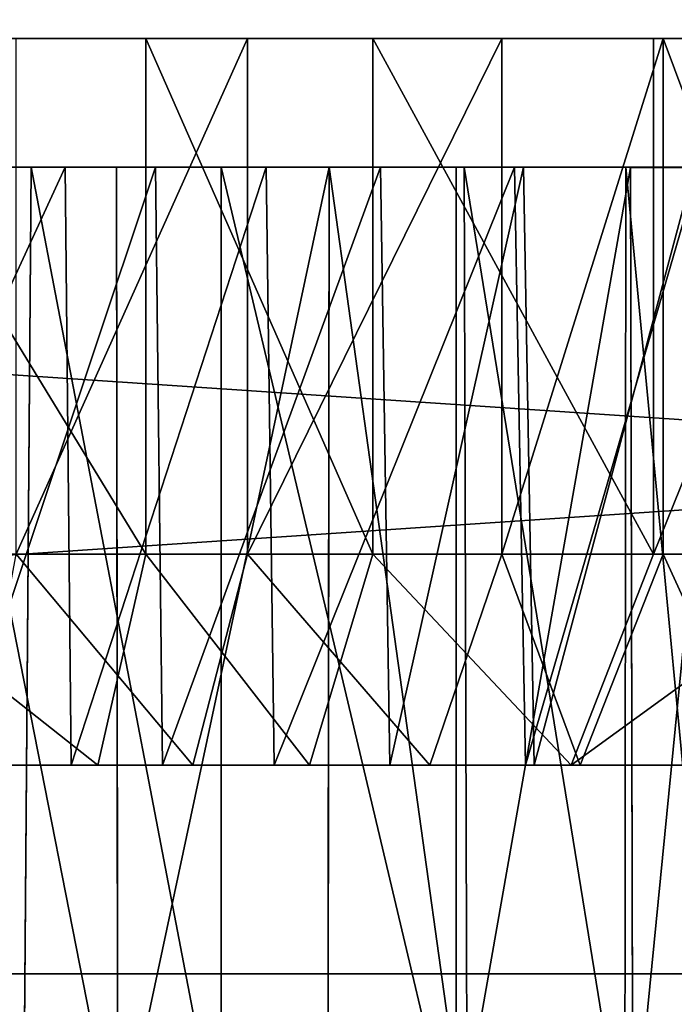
# Model space of a CAD drawing. Extents: x 0 to 35.8, y 0 to 27.5.
# Tile 18 of 256: x 5.519 to 6.009, y 0.9 to 1.638. Entities that reach past the tile are written whole.
import ezdxf

# ---------------------------------------------------------------- set-up
doc = ezdxf.new("R2010")
doc.units = 0
doc.header["$MEASUREMENT"] = 0
doc.layers.get('0').update_dxf_attribs({"color": 13, "linetype": 'CONTINUOUS'})
doc.layers.add('HDI8056C_KNOBS_-_1', color=252, linetype='CONTINUOUS')
doc.layers.add('RGM8058UC_-_BODY', color=252, linetype='CONTINUOUS')

# ---------------------------------------------------------------- blocks, each defined once
blk = doc.blocks.new('RGM8658UC_TRADECAD_V06_DXF')
at = {"layer": 'HDI8056C_KNOBS_-_1', "color": 0}
for p, q in [((5.6129, 1.6237, 1.8223), (5.0862, 1.6239, 2.9159)), ((5.7829, 1.6237, 1.9268), (5.0862, 1.6239, 2.9159)), ((5.6129, 1.6237, 1.8223), (5.0862, 1.6239, 2.9159)), ((5.9931, 1.6237, 2.11), (5.0862, 1.6239, 2.9159)), ((5.7829, 1.6237, 1.9268), (5.0862, 1.6239, 2.9159)), ((6.1491, 1.6236, 2.335), (5.0862, 1.6239, 2.9159)), ((5.9931, 1.6237, 2.11), (5.0862, 1.6239, 2.9159)), ((6.2383, 1.6236, 2.5593), (5.0862, 1.6239, 2.9159)), ((6.1491, 1.6236, 2.335), (5.0862, 1.6239, 2.9159)), ((6.2885, 1.6237, 2.7701), (5.0862, 1.6239, 2.9159)), ((6.2383, 1.6236, 2.5593), (5.0862, 1.6239, 2.9159)), ((6.2934, 1.6237, 2.9433), (5.0862, 1.6239, 2.9159)), ((6.2885, 1.6237, 2.7701), (5.0862, 1.6239, 2.9159)), ((6.285, 1.6236, 3.1314), (5.0862, 1.6239, 2.9159)), ((6.2934, 1.6237, 2.9433), (5.0862, 1.6239, 2.9159)), ((6.2304, 1.6236, 3.3215), (5.0862, 1.6239, 2.9159)), ((6.285, 1.6236, 3.1314), (5.0862, 1.6239, 2.9159)), ((6.1448, 1.6236, 3.5164), (5.0862, 1.6239, 2.9159)), ((6.2304, 1.6236, 3.3215), (5.0862, 1.6239, 2.9159)), ((6.0004, 1.6236, 3.7123), (5.0862, 1.6239, 2.9159)), ((6.1448, 1.6236, 3.5164), (5.0862, 1.6239, 2.9159)), ((5.8796, 1.6236, 3.8269), (5.0862, 1.6239, 2.9159)), ((6.0004, 1.6236, 3.7123), (5.0862, 1.6239, 2.9159)), ((5.6892, 1.6236, 3.9608), (5.0862, 1.6239, 2.9159)), ((5.8796, 1.6236, 3.8269), (5.0862, 1.6239, 2.9159)), ((5.6892, 1.6236, 3.9608), (5.0862, 1.6239, 2.9159)), ((5.3772, 1.6237, 1.7461), (5.6129, 1.6237, 1.8223)), ((5.3772, 1.6237, 1.7461), (5.6129, 1.6237, 1.8223)), ((5.5158, 1.6236, 4.047), (5.6892, 1.6236, 3.9608)), ((5.5158, 1.6236, 4.047), (5.6892, 1.6236, 3.9608)), ((5.6129, 1.6237, 1.8223), (5.7829, 1.6237, 1.9268)), ((5.6129, 1.2375, 1.8223), (5.6129, 1.6237, 1.8223)), ((5.6129, 1.6237, 1.8223), (5.7829, 1.6237, 1.9268)), ((5.6129, 1.2375, 1.8223), (5.6129, 1.6237, 1.8223)), ((5.6892, 1.2373, 3.9608), (5.6892, 1.6236, 3.9608)), ((5.6892, 1.6236, 3.9608), (5.8796, 1.6236, 3.8269)), ((5.6892, 1.2373, 3.9608), (5.6892, 1.6236, 3.9608)), ((5.6892, 1.6236, 3.9608), (5.8796, 1.6236, 3.8269)), ((5.7829, 1.6237, 1.9268), (5.9931, 1.6237, 2.11)), ((5.7829, 1.2375, 1.9268), (5.7829, 1.6237, 1.9268)), ((5.7829, 1.6237, 1.9268), (5.9931, 1.6237, 2.11)), ((5.7829, 1.2375, 1.9268), (5.7829, 1.6237, 1.9268)), ((6.0004, 1.6236, 3.7123), (5.8796, 1.6236, 3.8269)), ((5.8796, 1.2373, 3.8269), (5.8796, 1.6236, 3.8269)), ((6.0004, 1.6236, 3.7123), (5.8796, 1.6236, 3.8269)), ((5.8796, 1.2373, 3.8269), (5.8796, 1.6236, 3.8269)), ((5.9931, 1.6237, 2.11), (6.1491, 1.6236, 2.335)), ((5.9931, 1.2374, 2.11), (5.9931, 1.6237, 2.11)), ((5.9931, 1.6237, 2.11), (6.1491, 1.6236, 2.335)), ((5.9931, 1.2374, 2.11), (5.9931, 1.6237, 2.11)), ((6.1448, 1.6236, 3.5164), (6.0004, 1.6236, 3.7123)), ((6.0004, 1.2374, 3.7123), (6.0004, 1.6236, 3.7123)), ((6.1448, 1.6236, 3.5164), (6.0004, 1.6236, 3.7123)), ((6.0004, 1.2374, 3.7123), (6.0004, 1.6236, 3.7123)), ((5.5271, 1.5273, 2.0004), (5.3298, 1.5273, 1.9365)), ((5.5271, 1.5273, 2.0004), (5.3298, 1.5273, 1.9365)), ((5.5526, 1.5273, 1.9475), (5.3438, 1.5273, 1.88)), ((5.5526, 1.5273, 1.9475), (5.3438, 1.5273, 1.88)), ((5.4459, 1.5272, 3.8628), (5.591, 1.5272, 3.7907)), ((5.4459, 1.5272, 3.8628), (5.591, 1.5272, 3.7907)), ((5.4666, 1.5272, 3.9174), (5.6202, 1.5272, 3.8411)), ((5.4666, 1.5272, 3.9174), (5.6202, 1.5272, 3.8411)), ((5.5213, 0.7841, 1.9996), (5.5271, 1.5273, 2.0004)), ((5.5213, 0.7841, 1.9996), (5.5271, 1.5273, 2.0004)), ((5.6694, 1.5273, 2.0878), (5.5271, 1.5273, 2.0004)), ((5.5271, 1.5273, 2.0004), (5.5526, 1.5273, 1.9475)), ((5.5271, 1.5273, 2.0004), (5.5526, 1.5273, 1.9475)), ((5.6694, 1.5273, 2.0878), (5.5271, 1.5273, 2.0004)), ((5.7031, 1.5273, 2.04), (5.5526, 1.5273, 1.9475)), ((5.5526, 1.5273, 1.9475), (5.5572, 1.0794, 1.9379)), ((5.5526, 1.5273, 1.9475), (5.5572, 1.0794, 1.9379)), ((5.7031, 1.5273, 2.04), (5.5526, 1.5273, 1.9475)), ((5.591, 1.5272, 3.7907), (5.7504, 1.5272, 3.6785)), ((5.592, 0.7841, 3.7921), (5.591, 1.5272, 3.7907)), ((5.592, 0.7841, 3.7921), (5.591, 1.5272, 3.7907)), ((5.591, 1.5272, 3.7907), (5.6202, 1.5272, 3.8411)), ((5.591, 1.5272, 3.7907), (5.7504, 1.5272, 3.6785)), ((5.591, 1.5272, 3.7907), (5.6202, 1.5272, 3.8411)), ((5.6202, 1.5272, 3.8411), (5.7887, 1.5272, 3.7226)), ((5.6202, 1.5272, 3.8411), (5.6255, 1.0793, 3.8504)), ((5.6202, 1.5272, 3.8411), (5.7887, 1.5272, 3.7226)), ((5.6202, 1.5272, 3.8411), (5.6255, 1.0793, 3.8504)), ((5.6694, 1.5273, 2.0878), (5.6693, 0.7841, 2.0889)), ((5.6694, 1.5273, 2.0878), (5.6693, 0.7841, 2.0889)), ((5.8454, 1.5272, 2.2412), (5.6694, 1.5273, 2.0878)), ((5.6694, 1.5273, 2.0878), (5.7031, 1.5273, 2.04)), ((5.6694, 1.5273, 2.0878), (5.7031, 1.5273, 2.04)), ((5.8454, 1.5272, 2.2412), (5.6694, 1.5273, 2.0878)), ((5.8892, 1.5272, 2.2023), (5.7031, 1.5273, 2.04)), ((5.7031, 1.5273, 2.04), (5.7092, 1.0794, 2.0313)), ((5.7031, 1.5273, 2.04), (5.7092, 1.0794, 2.0313)), ((5.8892, 1.5272, 2.2023), (5.7031, 1.5273, 2.04)), ((5.7504, 1.5272, 3.6785), (5.7493, 0.7841, 3.6796)), ((5.7504, 1.5272, 3.6785), (5.7493, 0.7841, 3.6796)), ((5.7504, 1.5272, 3.6785), (5.8515, 1.5272, 3.5826)), ((5.7504, 1.5272, 3.6785), (5.7887, 1.5272, 3.7226)), ((5.7504, 1.5272, 3.6785), (5.8515, 1.5272, 3.5826)), ((5.7504, 1.5272, 3.6785), (5.7887, 1.5272, 3.7226)), ((5.7887, 1.5272, 3.7226), (5.8957, 1.5272, 3.621)), ((5.7887, 1.5272, 3.7226), (5.7957, 1.0793, 3.7306)), ((5.7887, 1.5272, 3.7226), (5.8957, 1.5272, 3.621)), ((5.7887, 1.5272, 3.7226), (5.7957, 1.0793, 3.7306)), ((5.8455, 0.7841, 2.2465), (5.8454, 1.5272, 2.2412)), ((5.8454, 1.5272, 2.2412), (5.8892, 1.5272, 2.2023)), ((5.8454, 1.5272, 2.2412), (5.8892, 1.5272, 2.2023)), ((5.976, 1.5271, 2.4296), (5.8454, 1.5272, 2.2412)), ((5.8455, 0.7841, 2.2465), (5.8454, 1.5272, 2.2412)), ((5.976, 1.5271, 2.4296), (5.8454, 1.5272, 2.2412)), ((5.8536, 0.7841, 3.5797), (5.8515, 1.5272, 3.5826)), ((5.8515, 1.5272, 3.5826), (5.9725, 1.5272, 3.4186)), ((5.8536, 0.7841, 3.5797), (5.8515, 1.5272, 3.5826)), ((5.8515, 1.5272, 3.5826), (5.8957, 1.5272, 3.621)), ((5.8515, 1.5272, 3.5826), (5.9725, 1.5272, 3.4186)), ((5.8515, 1.5272, 3.5826), (5.8957, 1.5272, 3.621)), ((6.0273, 1.5271, 2.4015), (5.8892, 1.5272, 2.2023)), ((5.8892, 1.5272, 2.2023), (5.8972, 1.0794, 2.1952)), ((5.8892, 1.5272, 2.2023), (5.8972, 1.0794, 2.1952)), ((6.0273, 1.5271, 2.4015), (5.8892, 1.5272, 2.2023)), ((5.8957, 1.5272, 3.621), (6.0236, 1.5272, 3.4476)), ((5.8957, 1.5272, 3.621), (5.9037, 1.0793, 3.6281)), ((5.8957, 1.5272, 3.621), (6.0236, 1.5272, 3.4476)), ((5.8957, 1.5272, 3.621), (5.9037, 1.0793, 3.6281)), ((5.9725, 1.5272, 3.4186), (5.9716, 0.7841, 3.418)), ((5.9725, 1.5272, 3.4186), (5.9716, 0.7841, 3.418)), ((5.9725, 1.5272, 3.4186), (6.0441, 1.5272, 3.2554)), ((5.9725, 1.5272, 3.4186), (6.0236, 1.5272, 3.4476)), ((5.9725, 1.5272, 3.4186), (6.0441, 1.5272, 3.2554)), ((5.9725, 1.5272, 3.4186), (6.0236, 1.5272, 3.4476)), ((6.0507, 1.5272, 2.6173), (5.976, 1.5271, 2.4296)), ((6.0507, 1.5272, 2.6173), (5.976, 1.5271, 2.4296)), ((5.9776, 0.7841, 2.4289), (5.976, 1.5271, 2.4296)), ((5.976, 1.5271, 2.4296), (6.0273, 1.5271, 2.4015)), ((5.976, 1.5271, 2.4296), (6.0273, 1.5271, 2.4015)), ((5.9776, 0.7841, 2.4289), (5.976, 1.5271, 2.4296)), ((5.6129, 1.2375, 1.8223), (5.3772, 1.2375, 1.7461)), ((5.6129, 1.2375, 1.8223), (5.3772, 1.2375, 1.7461)), ((5.5158, 1.2373, 4.047), (5.6892, 1.2373, 3.9608)), ((5.5158, 1.2373, 4.047), (5.6892, 1.2373, 3.9608)), ((5.5771, 1.0794, 1.8967), (5.6129, 1.2375, 1.8223)), ((5.5771, 1.0794, 1.8967), (5.6129, 1.2375, 1.8223)), ((5.7829, 1.2375, 1.9268), (5.6129, 1.2375, 1.8223)), ((5.7829, 1.2375, 1.9268), (5.6129, 1.2375, 1.8223)), ((5.6482, 1.0793, 3.8898), (5.6892, 1.2373, 3.9608)), ((5.6482, 1.0793, 3.8898), (5.6892, 1.2373, 3.9608)), ((5.6892, 1.2373, 3.9608), (5.8796, 1.2373, 3.8269)), ((5.6892, 1.2373, 3.9608), (5.8796, 1.2373, 3.8269)), ((5.7355, 1.0794, 1.994), (5.7829, 1.2375, 1.9268)), ((5.7355, 1.0794, 1.994), (5.7829, 1.2375, 1.9268)), ((5.9931, 1.2374, 2.11), (5.7829, 1.2375, 1.9268)), ((5.9931, 1.2374, 2.11), (5.7829, 1.2375, 1.9268)), ((5.8256, 1.0793, 3.7649), (5.8796, 1.2373, 3.8269)), ((5.8256, 1.0793, 3.7649), (5.8796, 1.2373, 3.8269)), ((5.8796, 1.2373, 3.8269), (6.0004, 1.2374, 3.7123)), ((5.8796, 1.2373, 3.8269), (6.0004, 1.2374, 3.7123)), ((5.9314, 1.0794, 2.1648), (5.9931, 1.2374, 2.11)), ((5.9314, 1.0794, 2.1648), (5.9931, 1.2374, 2.11)), ((5.9382, 1.0793, 3.6581), (6.0004, 1.2374, 3.7123)), ((5.9382, 1.0793, 3.6581), (6.0004, 1.2374, 3.7123)), ((6.1491, 1.2373, 2.335), (5.9931, 1.2374, 2.11)), ((6.1491, 1.2373, 2.335), (5.9931, 1.2374, 2.11)), ((6.0004, 1.2374, 3.7123), (6.1448, 1.2374, 3.5164)), ((6.0004, 1.2374, 3.7123), (6.1448, 1.2374, 3.5164)), ((5.5572, 1.0794, 1.9379), (5.3464, 1.0794, 1.8697)), ((5.5572, 1.0794, 1.9379), (5.3464, 1.0794, 1.8697)), ((5.5771, 1.0794, 1.8967), (5.3574, 1.0794, 1.8256)), ((5.5771, 1.0794, 1.8967), (5.3574, 1.0794, 1.8256)), ((5.4704, 1.0793, 3.9274), (5.6255, 1.0793, 3.8504)), ((5.4704, 1.0793, 3.9274), (5.6255, 1.0793, 3.8504)), ((5.4866, 1.0793, 3.97), (5.6482, 1.0793, 3.8898)), ((5.4866, 1.0793, 3.97), (5.6482, 1.0793, 3.8898)), ((5.7092, 1.0794, 2.0313), (5.5572, 1.0794, 1.9379)), ((5.5572, 1.0794, 1.9379), (5.5771, 1.0794, 1.8967)), ((5.5572, 1.0794, 1.9379), (5.5771, 1.0794, 1.8967)), ((5.7092, 1.0794, 2.0313), (5.5572, 1.0794, 1.9379)), ((5.7355, 1.0794, 1.994), (5.5771, 1.0794, 1.8967)), ((5.7355, 1.0794, 1.994), (5.5771, 1.0794, 1.8967)), ((5.6255, 1.0793, 3.8504), (5.7957, 1.0793, 3.7306)), ((5.6255, 1.0793, 3.8504), (5.6482, 1.0793, 3.8898)), ((5.6255, 1.0793, 3.8504), (5.7957, 1.0793, 3.7306)), ((5.6255, 1.0793, 3.8504), (5.6482, 1.0793, 3.8898)), ((5.6482, 1.0793, 3.8898), (5.8256, 1.0793, 3.7649)), ((5.6482, 1.0793, 3.8898), (5.8256, 1.0793, 3.7649)), ((5.8972, 1.0794, 2.1952), (5.7092, 1.0794, 2.0313)), ((5.7092, 1.0794, 2.0313), (5.7355, 1.0794, 1.994)), ((5.7092, 1.0794, 2.0313), (5.7355, 1.0794, 1.994)), ((5.8972, 1.0794, 2.1952), (5.7092, 1.0794, 2.0313)), ((5.9314, 1.0794, 2.1648), (5.7355, 1.0794, 1.994)), ((5.9314, 1.0794, 2.1648), (5.7355, 1.0794, 1.994)), ((5.7957, 1.0793, 3.7306), (5.9037, 1.0793, 3.6281)), ((5.7957, 1.0793, 3.7306), (5.8256, 1.0793, 3.7649)), ((5.7957, 1.0793, 3.7306), (5.9037, 1.0793, 3.6281)), ((5.7957, 1.0793, 3.7306), (5.8256, 1.0793, 3.7649)), ((5.8256, 1.0793, 3.7649), (5.9382, 1.0793, 3.6581)), ((5.8256, 1.0793, 3.7649), (5.9382, 1.0793, 3.6581)), ((6.0367, 1.0793, 2.3964), (5.8972, 1.0794, 2.1952)), ((5.8972, 1.0794, 2.1952), (5.9314, 1.0794, 2.1648)), ((5.8972, 1.0794, 2.1952), (5.9314, 1.0794, 2.1648)), ((6.0367, 1.0793, 2.3964), (5.8972, 1.0794, 2.1952)), ((5.9037, 1.0793, 3.6281), (6.0329, 1.0793, 3.4529)), ((5.9037, 1.0793, 3.6281), (5.9382, 1.0793, 3.6581)), ((5.9037, 1.0793, 3.6281), (6.0329, 1.0793, 3.4529)), ((5.9037, 1.0793, 3.6281), (5.9382, 1.0793, 3.6581)), ((6.0768, 1.0793, 2.3745), (5.9314, 1.0794, 2.1648)), ((6.0768, 1.0793, 2.3745), (5.9314, 1.0794, 2.1648)), ((5.9382, 1.0793, 3.6581), (6.0728, 1.0793, 3.4756)), ((5.9382, 1.0793, 3.6581), (6.0728, 1.0793, 3.4756))]:
    blk.add_line(p, q, dxfattribs=at)
at = {"layer": 'RGM8058UC_-_BODY', "color": 0}
for p, q in [((0.8357, 0.9231, 5.9479), (12.2007, 0.9231, 5.9479)), ((12.2007, 0.9231, 7.4867), (0.8357, 0.9231, 7.4867)), ((12.2007, 0.9231, 7.4867), (0.8357, 0.9231, 7.4867)), ((0.8357, 0.9231, 5.9479), (12.2007, 0.9231, 5.9479))]:
    blk.add_line(p, q, dxfattribs=at)
at = {"layer": 'HDI8056C_KNOBS_-_1', "color": 252}
mesh = blk.add_polyface(dxfattribs=at)
corners = [(5.0862, 1.6239, 2.9159), (5.3772, 1.6237, 1.7461), (5.6129, 1.6237, 1.8223)]
mesh.append_faces([[corners[k] for k in face] for face in [(0, 1, 2)]], dxfattribs={"color": 252})
mesh = blk.add_polyface(dxfattribs=at)
corners = [(5.0862, 1.6239, 2.9159), (5.6129, 1.6237, 1.8223), (5.7829, 1.6237, 1.9268)]
mesh.append_faces([[corners[k] for k in face] for face in [(0, 1, 2)]], dxfattribs={"color": 252})
mesh = blk.add_polyface(dxfattribs=at)
corners = [(5.0862, 1.6239, 2.9159), (5.7829, 1.6237, 1.9268), (5.9931, 1.6237, 2.11)]
mesh.append_faces([[corners[k] for k in face] for face in [(0, 1, 2)]], dxfattribs={"color": 252})
mesh = blk.add_polyface(dxfattribs=at)
corners = [(5.0862, 1.6239, 2.9159), (5.9931, 1.6237, 2.11), (6.1491, 1.6236, 2.335)]
mesh.append_faces([[corners[k] for k in face] for face in [(0, 1, 2)]], dxfattribs={"color": 252})
mesh = blk.add_polyface(dxfattribs=at)
corners = [(5.0862, 1.6239, 2.9159), (6.1491, 1.6236, 2.335), (6.2383, 1.6236, 2.5593)]
mesh.append_faces([[corners[k] for k in face] for face in [(0, 1, 2)]], dxfattribs={"color": 252})
mesh = blk.add_polyface(dxfattribs=at)
corners = [(5.0862, 1.6239, 2.9159), (6.2383, 1.6236, 2.5593), (6.2885, 1.6237, 2.7701)]
mesh.append_faces([[corners[k] for k in face] for face in [(0, 1, 2)]], dxfattribs={"color": 252})
mesh = blk.add_polyface(dxfattribs=at)
corners = [(6.2934, 1.6237, 2.9433), (5.0862, 1.6239, 2.9159), (6.2885, 1.6237, 2.7701)]
mesh.append_faces([[corners[k] for k in face] for face in [(0, 1, 2)]], dxfattribs={"color": 252})
mesh = blk.add_polyface(dxfattribs=at)
corners = [(6.285, 1.6236, 3.1314), (5.0862, 1.6239, 2.9159), (6.2934, 1.6237, 2.9433)]
mesh.append_faces([[corners[k] for k in face] for face in [(0, 1, 2)]], dxfattribs={"color": 252})
mesh = blk.add_polyface(dxfattribs=at)
corners = [(6.2304, 1.6236, 3.3215), (5.0862, 1.6239, 2.9159), (6.285, 1.6236, 3.1314)]
mesh.append_faces([[corners[k] for k in face] for face in [(0, 1, 2)]], dxfattribs={"color": 252})
mesh = blk.add_polyface(dxfattribs=at)
corners = [(6.1448, 1.6236, 3.5164), (5.0862, 1.6239, 2.9159), (6.2304, 1.6236, 3.3215)]
mesh.append_faces([[corners[k] for k in face] for face in [(0, 1, 2)]], dxfattribs={"color": 252})
mesh = blk.add_polyface(dxfattribs=at)
corners = [(6.0004, 1.6236, 3.7123), (5.0862, 1.6239, 2.9159), (6.1448, 1.6236, 3.5164)]
mesh.append_faces([[corners[k] for k in face] for face in [(0, 1, 2)]], dxfattribs={"color": 252})
mesh = blk.add_polyface(dxfattribs=at)
corners = [(5.8796, 1.6236, 3.8269), (5.0862, 1.6239, 2.9159), (6.0004, 1.6236, 3.7123)]
mesh.append_faces([[corners[k] for k in face] for face in [(0, 1, 2)]], dxfattribs={"color": 252})
mesh = blk.add_polyface(dxfattribs=at)
corners = [(5.6892, 1.6236, 3.9608), (5.0862, 1.6239, 2.9159), (5.8796, 1.6236, 3.8269)]
mesh.append_faces([[corners[k] for k in face] for face in [(0, 1, 2)]], dxfattribs={"color": 252})
mesh = blk.add_polyface(dxfattribs=at)
corners = [(5.5158, 1.6236, 4.047), (5.0862, 1.6239, 2.9159), (5.6892, 1.6236, 3.9608)]
mesh.append_faces([[corners[k] for k in face] for face in [(0, 1, 2)]], dxfattribs={"color": 252})
mesh = blk.add_polyface(dxfattribs=at)
corners = [(5.6129, 1.2375, 1.8223), (5.3772, 1.6237, 1.7461), (5.3772, 1.2375, 1.7461), (5.6129, 1.6237, 1.8223)]
mesh.append_faces([[corners[k] for k in face] for face in [(0, 1, 2), (1, 0, 3)]], dxfattribs={"vtx0": -1, "color": 252})
mesh = blk.add_polyface(dxfattribs=at)
corners = [(5.6892, 1.6236, 3.9608), (5.5158, 1.2373, 4.047), (5.5158, 1.6236, 4.047), (5.6892, 1.2373, 3.9608)]
mesh.append_faces([[corners[k] for k in face] for face in [(0, 1, 2), (1, 0, 3)]], dxfattribs={"vtx0": -1, "color": 252})
mesh = blk.add_polyface(dxfattribs=at)
corners = [(5.7829, 1.2375, 1.9268), (5.6129, 1.6237, 1.8223), (5.6129, 1.2375, 1.8223), (5.7829, 1.6237, 1.9268)]
mesh.append_faces([[corners[k] for k in face] for face in [(0, 1, 2), (1, 0, 3)]], dxfattribs={"vtx0": -1, "color": 252})
mesh = blk.add_polyface(dxfattribs=at)
corners = [(5.8796, 1.6236, 3.8269), (5.6892, 1.2373, 3.9608), (5.6892, 1.6236, 3.9608), (5.8796, 1.2373, 3.8269)]
mesh.append_faces([[corners[k] for k in face] for face in [(0, 1, 2), (1, 0, 3)]], dxfattribs={"vtx0": -1, "color": 252})
mesh = blk.add_polyface(dxfattribs=at)
corners = [(5.9931, 1.2374, 2.11), (5.7829, 1.6237, 1.9268), (5.7829, 1.2375, 1.9268), (5.9931, 1.6237, 2.11)]
mesh.append_faces([[corners[k] for k in face] for face in [(0, 1, 2), (1, 0, 3)]], dxfattribs={"vtx0": -1, "color": 252})
mesh = blk.add_polyface(dxfattribs=at)
corners = [(6.0004, 1.6236, 3.7123), (5.8796, 1.2373, 3.8269), (5.8796, 1.6236, 3.8269), (6.0004, 1.2374, 3.7123)]
mesh.append_faces([[corners[k] for k in face] for face in [(0, 1, 2), (1, 0, 3)]], dxfattribs={"vtx0": -1, "color": 252})
mesh = blk.add_polyface(dxfattribs=at)
corners = [(6.1491, 1.6236, 2.335), (5.9931, 1.2374, 2.11), (6.1491, 1.2373, 2.335), (5.9931, 1.6237, 2.11)]
mesh.append_faces([[corners[k] for k in face] for face in [(0, 1, 2), (1, 0, 3)]], dxfattribs={"vtx0": -1, "color": 252})
mesh = blk.add_polyface(dxfattribs=at)
corners = [(6.0004, 1.6236, 3.7123), (6.1448, 1.2374, 3.5164), (6.0004, 1.2374, 3.7123), (6.1448, 1.6236, 3.5164)]
mesh.append_faces([[corners[k] for k in face] for face in [(0, 1, 2), (1, 0, 3)]], dxfattribs={"vtx0": -1, "color": 252})
mesh = blk.add_polyface(dxfattribs=at)
corners = [(5.5213, 0.7841, 1.9996), (5.3298, 1.5273, 1.9365), (5.3077, 0.7789, 1.9346), (5.5271, 1.5273, 2.0004)]
mesh.append_faces([[corners[k] for k in face] for face in [(0, 1, 2), (1, 0, 3)]], dxfattribs={"vtx0": -1, "color": 252})
mesh = blk.add_polyface(dxfattribs=at)
corners = [(5.3298, 1.5273, 1.9365), (5.5526, 1.5273, 1.9475), (5.3438, 1.5273, 1.88), (5.5271, 1.5273, 2.0004)]
mesh.append_faces([[corners[k] for k in face] for face in [(0, 1, 2), (1, 0, 3)]], dxfattribs={"vtx0": -1, "color": 252})
mesh = blk.add_polyface(dxfattribs=at)
corners = [(5.5526, 1.5273, 1.9475), (5.3464, 1.0794, 1.8697), (5.3438, 1.5273, 1.88), (5.5572, 1.0794, 1.9379)]
mesh.append_faces([[corners[k] for k in face] for face in [(0, 1, 2), (1, 0, 3)]], dxfattribs={"vtx0": -1, "color": 252})
mesh = blk.add_polyface(dxfattribs=at)
corners = [(5.4459, 1.5272, 3.8628), (5.592, 0.7841, 3.7921), (5.4439, 0.7841, 3.865), (5.591, 1.5272, 3.7907)]
mesh.append_faces([[corners[k] for k in face] for face in [(0, 1, 2), (1, 0, 3)]], dxfattribs={"vtx0": -1, "color": 252})
mesh = blk.add_polyface(dxfattribs=at)
corners = [(5.4459, 1.5272, 3.8628), (5.6202, 1.5272, 3.8411), (5.591, 1.5272, 3.7907), (5.4666, 1.5272, 3.9174)]
mesh.append_faces([[corners[k] for k in face] for face in [(0, 1, 2), (1, 0, 3)]], dxfattribs={"vtx0": -1, "color": 252})
mesh = blk.add_polyface(dxfattribs=at)
corners = [(5.4704, 1.0793, 3.9274), (5.6202, 1.5272, 3.8411), (5.4666, 1.5272, 3.9174), (5.6255, 1.0793, 3.8504)]
mesh.append_faces([[corners[k] for k in face] for face in [(0, 1, 2), (1, 0, 3)]], dxfattribs={"vtx0": -1, "color": 252})
mesh = blk.add_polyface(dxfattribs=at)
corners = [(5.6693, 0.7841, 2.0889), (5.5271, 1.5273, 2.0004), (5.5213, 0.7841, 1.9996), (5.6694, 1.5273, 2.0878)]
mesh.append_faces([[corners[k] for k in face] for face in [(0, 1, 2), (1, 0, 3)]], dxfattribs={"vtx0": -1, "color": 252})
mesh = blk.add_polyface(dxfattribs=at)
corners = [(5.5271, 1.5273, 2.0004), (5.7031, 1.5273, 2.04), (5.5526, 1.5273, 1.9475), (5.6694, 1.5273, 2.0878)]
mesh.append_faces([[corners[k] for k in face] for face in [(0, 1, 2), (1, 0, 3)]], dxfattribs={"vtx0": -1, "color": 252})
mesh = blk.add_polyface(dxfattribs=at)
corners = [(5.7031, 1.5273, 2.04), (5.5572, 1.0794, 1.9379), (5.5526, 1.5273, 1.9475), (5.7092, 1.0794, 2.0313)]
mesh.append_faces([[corners[k] for k in face] for face in [(0, 1, 2), (1, 0, 3)]], dxfattribs={"vtx0": -1, "color": 252})
mesh = blk.add_polyface(dxfattribs=at)
corners = [(5.7504, 1.5272, 3.6785), (5.592, 0.7841, 3.7921), (5.591, 1.5272, 3.7907), (5.7493, 0.7841, 3.6796)]
mesh.append_faces([[corners[k] for k in face] for face in [(0, 1, 2), (1, 0, 3)]], dxfattribs={"vtx0": -1, "color": 252})
mesh = blk.add_polyface(dxfattribs=at)
corners = [(5.591, 1.5272, 3.7907), (5.7887, 1.5272, 3.7226), (5.7504, 1.5272, 3.6785), (5.6202, 1.5272, 3.8411)]
mesh.append_faces([[corners[k] for k in face] for face in [(0, 1, 2), (1, 0, 3)]], dxfattribs={"vtx0": -1, "color": 252})
mesh = blk.add_polyface(dxfattribs=at)
corners = [(5.6255, 1.0793, 3.8504), (5.7887, 1.5272, 3.7226), (5.6202, 1.5272, 3.8411), (5.7957, 1.0793, 3.7306)]
mesh.append_faces([[corners[k] for k in face] for face in [(0, 1, 2), (1, 0, 3)]], dxfattribs={"vtx0": -1, "color": 252})
mesh = blk.add_polyface(dxfattribs=at)
corners = [(5.8455, 0.7841, 2.2465), (5.6694, 1.5273, 2.0878), (5.6693, 0.7841, 2.0889), (5.8454, 1.5272, 2.2412)]
mesh.append_faces([[corners[k] for k in face] for face in [(0, 1, 2), (1, 0, 3)]], dxfattribs={"vtx0": -1, "color": 252})
mesh = blk.add_polyface(dxfattribs=at)
corners = [(5.6694, 1.5273, 2.0878), (5.8892, 1.5272, 2.2023), (5.7031, 1.5273, 2.04), (5.8454, 1.5272, 2.2412)]
mesh.append_faces([[corners[k] for k in face] for face in [(0, 1, 2), (1, 0, 3)]], dxfattribs={"vtx0": -1, "color": 252})
mesh = blk.add_polyface(dxfattribs=at)
corners = [(5.8892, 1.5272, 2.2023), (5.7092, 1.0794, 2.0313), (5.7031, 1.5273, 2.04), (5.8972, 1.0794, 2.1952)]
mesh.append_faces([[corners[k] for k in face] for face in [(0, 1, 2), (1, 0, 3)]], dxfattribs={"vtx0": -1, "color": 252})
mesh = blk.add_polyface(dxfattribs=at)
corners = [(5.7504, 1.5272, 3.6785), (5.8536, 0.7841, 3.5797), (5.7493, 0.7841, 3.6796), (5.8515, 1.5272, 3.5826)]
mesh.append_faces([[corners[k] for k in face] for face in [(0, 1, 2), (1, 0, 3)]], dxfattribs={"vtx0": -1, "color": 252})
mesh = blk.add_polyface(dxfattribs=at)
corners = [(5.7504, 1.5272, 3.6785), (5.8957, 1.5272, 3.621), (5.8515, 1.5272, 3.5826), (5.7887, 1.5272, 3.7226)]
mesh.append_faces([[corners[k] for k in face] for face in [(0, 1, 2), (1, 0, 3)]], dxfattribs={"vtx0": -1, "color": 252})
mesh = blk.add_polyface(dxfattribs=at)
corners = [(5.7957, 1.0793, 3.7306), (5.8957, 1.5272, 3.621), (5.7887, 1.5272, 3.7226), (5.9037, 1.0793, 3.6281)]
mesh.append_faces([[corners[k] for k in face] for face in [(0, 1, 2), (1, 0, 3)]], dxfattribs={"vtx0": -1, "color": 252})
mesh = blk.add_polyface(dxfattribs=at)
corners = [(5.8454, 1.5272, 2.2412), (6.0273, 1.5271, 2.4015), (5.8892, 1.5272, 2.2023), (5.976, 1.5271, 2.4296)]
mesh.append_faces([[corners[k] for k in face] for face in [(0, 1, 2), (1, 0, 3)]], dxfattribs={"vtx0": -1, "color": 252})
mesh = blk.add_polyface(dxfattribs=at)
corners = [(5.8454, 1.5272, 2.2412), (5.8455, 0.7841, 2.2465), (5.976, 1.5271, 2.4296)]
mesh.append_faces([[corners[k] for k in face] for face in [(0, 1, 2)]], dxfattribs={"color": 252})
mesh = blk.add_polyface(dxfattribs=at)
corners = [(5.976, 1.5271, 2.4296), (5.8455, 0.7841, 2.2465), (5.9776, 0.7841, 2.4289)]
mesh.append_faces([[corners[k] for k in face] for face in [(0, 1, 2)]], dxfattribs={"color": 252})
mesh = blk.add_polyface(dxfattribs=at)
corners = [(5.8515, 1.5272, 3.5826), (5.9716, 0.7841, 3.418), (5.8536, 0.7841, 3.5797), (5.9725, 1.5272, 3.4186)]
mesh.append_faces([[corners[k] for k in face] for face in [(0, 1, 2), (1, 0, 3)]], dxfattribs={"vtx0": -1, "color": 252})
mesh = blk.add_polyface(dxfattribs=at)
corners = [(5.8515, 1.5272, 3.5826), (6.0236, 1.5272, 3.4476), (5.9725, 1.5272, 3.4186), (5.8957, 1.5272, 3.621)]
mesh.append_faces([[corners[k] for k in face] for face in [(0, 1, 2), (1, 0, 3)]], dxfattribs={"vtx0": -1, "color": 252})
mesh = blk.add_polyface(dxfattribs=at)
corners = [(5.8972, 1.0794, 2.1952), (6.0273, 1.5271, 2.4015), (6.0367, 1.0793, 2.3964), (5.8892, 1.5272, 2.2023)]
mesh.append_faces([[corners[k] for k in face] for face in [(0, 1, 2), (1, 0, 3)]], dxfattribs={"vtx0": -1, "color": 252})
mesh = blk.add_polyface(dxfattribs=at)
corners = [(6.0236, 1.5272, 3.4476), (5.9037, 1.0793, 3.6281), (6.0329, 1.0793, 3.4529), (5.8957, 1.5272, 3.621)]
mesh.append_faces([[corners[k] for k in face] for face in [(0, 1, 2), (1, 0, 3)]], dxfattribs={"vtx0": -1, "color": 252})
mesh = blk.add_polyface(dxfattribs=at)
corners = [(5.9725, 1.5272, 3.4186), (6.0432, 0.7841, 3.2561), (5.9716, 0.7841, 3.418), (6.0441, 1.5272, 3.2554)]
mesh.append_faces([[corners[k] for k in face] for face in [(0, 1, 2), (1, 0, 3)]], dxfattribs={"vtx0": -1, "color": 252})
mesh = blk.add_polyface(dxfattribs=at)
corners = [(5.9725, 1.5272, 3.4186), (6.0994, 1.5272, 3.275), (6.0441, 1.5272, 3.2554), (6.0236, 1.5272, 3.4476)]
mesh.append_faces([[corners[k] for k in face] for face in [(0, 1, 2), (1, 0, 3)]], dxfattribs={"vtx0": -1, "color": 252})
mesh = blk.add_polyface(dxfattribs=at)
corners = [(6.0507, 1.5272, 2.6173), (5.9776, 0.7841, 2.4289), (6.0524, 0.7841, 2.6179), (5.976, 1.5271, 2.4296)]
mesh.append_faces([[corners[k] for k in face] for face in [(0, 1, 2), (1, 0, 3)]], dxfattribs={"vtx0": -1, "color": 252})
mesh = blk.add_polyface(dxfattribs=at)
corners = [(5.976, 1.5271, 2.4296), (6.1064, 1.5272, 2.6001), (6.0273, 1.5271, 2.4015), (6.0507, 1.5272, 2.6173)]
mesh.append_faces([[corners[k] for k in face] for face in [(0, 1, 2), (1, 0, 3)]], dxfattribs={"vtx0": -1, "color": 252})
mesh = blk.add_polyface(dxfattribs=at)
corners = [(5.5771, 1.0794, 1.8967), (5.3772, 1.2375, 1.7461), (5.3574, 1.0794, 1.8256), (5.6129, 1.2375, 1.8223)]
mesh.append_faces([[corners[k] for k in face] for face in [(0, 1, 2), (1, 0, 3)]], dxfattribs={"vtx0": -1, "color": 252})
mesh = blk.add_polyface(dxfattribs=at)
corners = [(5.5158, 1.2373, 4.047), (5.6482, 1.0793, 3.8898), (5.4866, 1.0793, 3.97), (5.6892, 1.2373, 3.9608)]
mesh.append_faces([[corners[k] for k in face] for face in [(0, 1, 2), (1, 0, 3)]], dxfattribs={"vtx0": -1, "color": 252})
mesh = blk.add_polyface(dxfattribs=at)
corners = [(5.7355, 1.0794, 1.994), (5.6129, 1.2375, 1.8223), (5.5771, 1.0794, 1.8967), (5.7829, 1.2375, 1.9268)]
mesh.append_faces([[corners[k] for k in face] for face in [(0, 1, 2), (1, 0, 3)]], dxfattribs={"vtx0": -1, "color": 252})
mesh = blk.add_polyface(dxfattribs=at)
corners = [(5.6892, 1.2373, 3.9608), (5.8256, 1.0793, 3.7649), (5.6482, 1.0793, 3.8898), (5.8796, 1.2373, 3.8269)]
mesh.append_faces([[corners[k] for k in face] for face in [(0, 1, 2), (1, 0, 3)]], dxfattribs={"vtx0": -1, "color": 252})
mesh = blk.add_polyface(dxfattribs=at)
corners = [(5.9314, 1.0794, 2.1648), (5.7829, 1.2375, 1.9268), (5.7355, 1.0794, 1.994), (5.9931, 1.2374, 2.11)]
mesh.append_faces([[corners[k] for k in face] for face in [(0, 1, 2), (1, 0, 3)]], dxfattribs={"vtx0": -1, "color": 252})
mesh = blk.add_polyface(dxfattribs=at)
corners = [(5.8796, 1.2373, 3.8269), (5.9382, 1.0793, 3.6581), (5.8256, 1.0793, 3.7649), (6.0004, 1.2374, 3.7123)]
mesh.append_faces([[corners[k] for k in face] for face in [(0, 1, 2), (1, 0, 3)]], dxfattribs={"vtx0": -1, "color": 252})
mesh = blk.add_polyface(dxfattribs=at)
corners = [(6.1491, 1.2373, 2.335), (5.9314, 1.0794, 2.1648), (6.0768, 1.0793, 2.3745), (5.9931, 1.2374, 2.11)]
mesh.append_faces([[corners[k] for k in face] for face in [(0, 1, 2), (1, 0, 3)]], dxfattribs={"vtx0": -1, "color": 252})
mesh = blk.add_polyface(dxfattribs=at)
corners = [(6.0004, 1.2374, 3.7123), (6.0728, 1.0793, 3.4756), (5.9382, 1.0793, 3.6581), (6.1448, 1.2374, 3.5164)]
mesh.append_faces([[corners[k] for k in face] for face in [(0, 1, 2), (1, 0, 3)]], dxfattribs={"vtx0": -1, "color": 252})
mesh = blk.add_polyface(dxfattribs=at)
corners = [(5.3464, 1.0794, 1.8697), (5.5771, 1.0794, 1.8967), (5.3574, 1.0794, 1.8256), (5.5572, 1.0794, 1.9379)]
mesh.append_faces([[corners[k] for k in face] for face in [(0, 1, 2), (1, 0, 3)]], dxfattribs={"vtx0": -1, "color": 252})
mesh = blk.add_polyface(dxfattribs=at)
corners = [(5.4704, 1.0793, 3.9274), (5.6482, 1.0793, 3.8898), (5.6255, 1.0793, 3.8504), (5.4866, 1.0793, 3.97)]
mesh.append_faces([[corners[k] for k in face] for face in [(0, 1, 2), (1, 0, 3)]], dxfattribs={"vtx0": -1, "color": 252})
mesh = blk.add_polyface(dxfattribs=at)
corners = [(5.5572, 1.0794, 1.9379), (5.7355, 1.0794, 1.994), (5.5771, 1.0794, 1.8967), (5.7092, 1.0794, 2.0313)]
mesh.append_faces([[corners[k] for k in face] for face in [(0, 1, 2), (1, 0, 3)]], dxfattribs={"vtx0": -1, "color": 252})
mesh = blk.add_polyface(dxfattribs=at)
corners = [(5.6255, 1.0793, 3.8504), (5.8256, 1.0793, 3.7649), (5.7957, 1.0793, 3.7306), (5.6482, 1.0793, 3.8898)]
mesh.append_faces([[corners[k] for k in face] for face in [(0, 1, 2), (1, 0, 3)]], dxfattribs={"vtx0": -1, "color": 252})
mesh = blk.add_polyface(dxfattribs=at)
corners = [(5.7092, 1.0794, 2.0313), (5.9314, 1.0794, 2.1648), (5.7355, 1.0794, 1.994), (5.8972, 1.0794, 2.1952)]
mesh.append_faces([[corners[k] for k in face] for face in [(0, 1, 2), (1, 0, 3)]], dxfattribs={"vtx0": -1, "color": 252})
mesh = blk.add_polyface(dxfattribs=at)
corners = [(5.7957, 1.0793, 3.7306), (5.9382, 1.0793, 3.6581), (5.9037, 1.0793, 3.6281), (5.8256, 1.0793, 3.7649)]
mesh.append_faces([[corners[k] for k in face] for face in [(0, 1, 2), (1, 0, 3)]], dxfattribs={"vtx0": -1, "color": 252})
mesh = blk.add_polyface(dxfattribs=at)
corners = [(5.8972, 1.0794, 2.1952), (6.0768, 1.0793, 2.3745), (5.9314, 1.0794, 2.1648), (6.0367, 1.0793, 2.3964)]
mesh.append_faces([[corners[k] for k in face] for face in [(0, 1, 2), (1, 0, 3)]], dxfattribs={"vtx0": -1, "color": 252})
mesh = blk.add_polyface(dxfattribs=at)
corners = [(5.9037, 1.0793, 3.6281), (6.0728, 1.0793, 3.4756), (6.0329, 1.0793, 3.4529), (5.9382, 1.0793, 3.6581)]
mesh.append_faces([[corners[k] for k in face] for face in [(0, 1, 2), (1, 0, 3)]], dxfattribs={"vtx0": -1, "color": 252})
at = {"layer": 'RGM8058UC_-_BODY', "color": 252}
mesh = blk.add_polyface(dxfattribs=at)
corners = [(12.2007, 0.9231, 5.9479), (0.8357, 1.6858, 5.9479), (0.8357, 0.9231, 5.9479), (12.2007, 1.6858, 5.9479)]
mesh.append_faces([[corners[k] for k in face] for face in [(0, 1, 2), (1, 0, 3)]], dxfattribs={"vtx0": -1, "color": 252})
mesh = blk.add_polyface(dxfattribs=at)
corners = [(12.2007, 1.6858, 7.4867), (0.8357, 0.9231, 7.4867), (0.8357, 1.6858, 7.4867), (12.2007, 0.9231, 7.4867)]
mesh.append_faces([[corners[k] for k in face] for face in [(0, 1, 2), (1, 0, 3)]], dxfattribs={"vtx0": -1, "color": 252})
mesh = blk.add_polyface(dxfattribs=at)
corners = [(0.8357, 0.9231, 7.4867), (12.2007, 0.9231, 5.9479), (0.8357, 0.9231, 5.9479), (12.2007, 0.9231, 7.4867)]
mesh.append_faces([[corners[k] for k in face] for face in [(0, 1, 2), (1, 0, 3)]], dxfattribs={"vtx0": -1, "color": 252})

msp = doc.modelspace()

# ---------------------------------------------------------------- block references
at = {"color": 0}
msp.add_blockref('RGM8658UC_TRADECAD_V06_DXF', (0, 0), dxfattribs=at)

doc.saveas('drawing.dxf')
